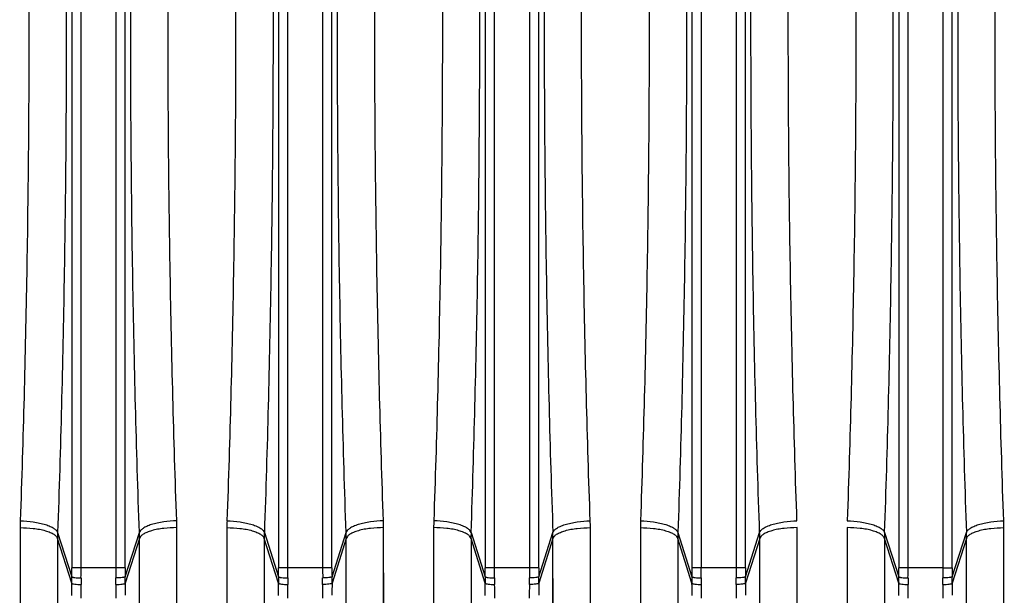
# Model space of a CAD drawing. Extents: x -1490 to 1181, y 8 to 1663.
# Tile 40 of 72: x -652 to -547, y 1432 to 1493. Entities that reach past the tile are written whole.
import ezdxf

# ---------------------------------------------------------------- set-up
doc = ezdxf.new("R2010")
doc.units = 0
doc.header["$LTSCALE"] = 65.395
doc.layers.get('0').update_dxf_attribs({"linetype": 'CONTINUOUS'})

msp = doc.modelspace()

# ---------------------------------------------------------------- linework, layer by layer
at = {"color": 9, "linetype": 'CONTINUOUS'}
for p, q in [((-646.42, 1551.25), (-646.42, 1434.52)), ((-645.42, 1434.52), (-645.42, 1551.25)), ((-641.72, 1551.25), (-641.72, 1434.52)), ((-640.73, 1434.52), (-640.73, 1551.25)), ((-624.42, 1551.25), (-624.42, 1434.52)), ((-623.42, 1434.52), (-623.42, 1551.25)), ((-619.72, 1551.25), (-619.72, 1434.52)), ((-618.73, 1434.52), (-618.73, 1551.25)), ((-602.42, 1551.25), (-602.42, 1434.52)), ((-601.42, 1434.52), (-601.42, 1551.25)), ((-597.72, 1551.25), (-597.72, 1434.52)), ((-596.73, 1434.52), (-596.73, 1551.25)), ((-580.42, 1551.25), (-580.42, 1434.52)), ((-579.42, 1434.52), (-579.42, 1551.25)), ((-575.72, 1551.25), (-575.72, 1434.52)), ((-574.73, 1434.52), (-574.73, 1551.25)), ((-558.42, 1551.25), (-558.42, 1434.52)), ((-557.42, 1434.52), (-557.42, 1551.25)), ((-553.72, 1551.25), (-553.72, 1434.52)), ((-552.73, 1434.52), (-552.73, 1551.25)), ((-647.93, 1437.64), (-647.98, 1342.11)), ((-646.42, 1432.88), (-647.93, 1437.64)), ((-647.92, 1438.27), (-646.42, 1433.54)), ((-640.72, 1433.54), (-639.22, 1438.27)), ((-639.21, 1437.64), (-640.72, 1432.88)), ((-639.17, 1342.11), (-639.21, 1437.64)), ((-639.21, 1429.16), (-639.21, 1437.64)), ((-625.93, 1437.64), (-625.98, 1342.11)), ((-624.42, 1432.88), (-625.93, 1437.64)), ((-625.92, 1438.27), (-624.42, 1433.54)), ((-618.72, 1433.54), (-617.22, 1438.27)), ((-617.21, 1437.64), (-618.72, 1432.88)), ((-617.17, 1342.11), (-617.21, 1437.64)), ((-617.21, 1429.16), (-617.21, 1437.64)), ((-603.93, 1437.64), (-603.98, 1342.11)), ((-602.42, 1432.88), (-603.93, 1437.64)), ((-603.92, 1438.27), (-602.42, 1433.54)), ((-596.72, 1433.54), (-595.22, 1438.27)), ((-595.21, 1437.64), (-596.72, 1432.88)), ((-595.17, 1342.11), (-595.21, 1437.64)), ((-595.21, 1429.16), (-595.21, 1437.64)), ((-581.93, 1437.64), (-581.98, 1342.11)), ((-580.42, 1432.88), (-581.93, 1437.64)), ((-581.92, 1438.27), (-580.42, 1433.54)), ((-574.72, 1433.54), (-573.22, 1438.27)), ((-573.21, 1437.64), (-574.72, 1432.88)), ((-573.17, 1342.11), (-573.21, 1437.64)), ((-573.21, 1429.16), (-573.21, 1437.64)), ((-559.93, 1437.64), (-559.98, 1342.11)), ((-558.42, 1432.88), (-559.93, 1437.64)), ((-559.92, 1438.27), (-558.42, 1433.54)), ((-552.72, 1433.54), (-551.22, 1438.27)), ((-551.21, 1437.64), (-552.72, 1432.88)), ((-551.17, 1342.11), (-551.21, 1437.64)), ((-551.21, 1429.16), (-551.21, 1437.64)), ((-640.73, 1434.52), (-646.42, 1434.52)), ((-618.73, 1434.52), (-624.42, 1434.52)), ((-596.73, 1434.52), (-602.42, 1434.52)), ((-574.73, 1434.52), (-580.42, 1434.52)), ((-553.72, 1434.52), (-558.42, 1434.52))]:
    msp.add_line(p, q, dxfattribs=at)
at = {"color": 2, "linetype": 'CONTINUOUS'}
for p, q in [((-651.91, 1438.79), (-651.96, 1345.24)), ((-635.19, 1345.24), (-635.23, 1438.79)), ((-629.91, 1438.79), (-629.96, 1345.24)), ((-613.19, 1345.24), (-613.23, 1438.79)), ((-607.91, 1438.79), (-607.96, 1345.24)), ((-591.19, 1345.24), (-591.23, 1438.79)), ((-585.91, 1438.79), (-585.96, 1345.24)), ((-569.19, 1345.24), (-569.23, 1438.79)), ((-563.91, 1438.79), (-563.96, 1345.24)), ((-547.19, 1345.24), (-547.23, 1438.79)), ((-553.72, 1434.52), (-552.73, 1434.52))]:
    msp.add_line(p, q, dxfattribs=at)
for points in [[(-651.91, 1438.79), (-651.91, 1430.48), (-651.91, 1426.39), (-651.92, 1422.35), (-651.92, 1418.35), (-651.92, 1414.4), (-651.92, 1410.5), (-651.92, 1406.66), (-651.92, 1402.88)], [(-635.22, 1410.5), (-635.23, 1418.35), (-635.23, 1422.35), (-635.23, 1426.39), (-635.23, 1430.48), (-635.23, 1434.62), (-635.23, 1438.79)], [(-629.91, 1438.79), (-629.91, 1430.48), (-629.91, 1426.39), (-629.92, 1422.35), (-629.92, 1418.35), (-629.92, 1414.4), (-629.92, 1410.5), (-629.92, 1406.66), (-629.92, 1402.88)], [(-613.22, 1410.5), (-613.23, 1418.35), (-613.23, 1422.35), (-613.23, 1426.39), (-613.23, 1430.48), (-613.23, 1434.62), (-613.23, 1438.79)], [(-607.91, 1438.79), (-607.91, 1430.48), (-607.91, 1426.39), (-607.92, 1422.35), (-607.92, 1418.35), (-607.92, 1414.4), (-607.92, 1410.5), (-607.92, 1406.66), (-607.92, 1402.88)], [(-591.22, 1410.5), (-591.23, 1418.35), (-591.23, 1422.35), (-591.23, 1426.39), (-591.23, 1430.48), (-591.23, 1434.62), (-591.23, 1438.79)], [(-585.91, 1438.79), (-585.91, 1430.48), (-585.91, 1426.39), (-585.92, 1422.35), (-585.92, 1418.35), (-585.92, 1414.4), (-585.92, 1410.5), (-585.92, 1406.66), (-585.92, 1402.88)], [(-569.22, 1410.5), (-569.23, 1418.35), (-569.23, 1422.35), (-569.23, 1426.39), (-569.23, 1430.48), (-569.23, 1434.62), (-569.23, 1438.79)], [(-563.91, 1438.79), (-563.91, 1430.48), (-563.91, 1426.39), (-563.92, 1422.35), (-563.92, 1418.35), (-563.92, 1414.4), (-563.92, 1410.5), (-563.92, 1406.66), (-563.92, 1402.88)], [(-547.22, 1410.5), (-547.23, 1418.35), (-547.23, 1422.35), (-547.23, 1426.39), (-547.23, 1430.48), (-547.23, 1434.62), (-547.23, 1438.79)]]:
    msp.add_lwpolyline(points, dxfattribs=at)
at = {"color": 9, "linetype": 'CONTINUOUS'}
for points in [[(-647.93, 1437.64), (-647.93, 1424.98), (-647.94, 1420.85), (-647.94, 1416.76), (-647.94, 1412.73), (-647.94, 1408.75), (-647.94, 1404.83), (-647.94, 1400.97), (-647.94, 1397.17)], [(-625.93, 1437.64), (-625.93, 1424.98), (-625.94, 1420.85), (-625.94, 1416.76), (-625.94, 1412.73), (-625.94, 1408.75), (-625.94, 1404.83), (-625.94, 1400.97), (-625.94, 1397.17)], [(-603.93, 1437.64), (-603.93, 1424.98), (-603.94, 1420.85), (-603.94, 1416.76), (-603.94, 1412.73), (-603.94, 1408.75), (-603.94, 1404.83), (-603.94, 1400.97), (-603.94, 1397.17)], [(-581.93, 1437.64), (-581.93, 1424.98), (-581.94, 1420.85), (-581.94, 1416.76), (-581.94, 1412.73), (-581.94, 1408.75), (-581.94, 1404.83), (-581.94, 1400.97), (-581.94, 1397.17)], [(-559.93, 1437.64), (-559.93, 1424.98), (-559.94, 1420.85), (-559.94, 1416.76), (-559.94, 1412.73), (-559.94, 1408.75), (-559.94, 1404.83), (-559.94, 1400.97), (-559.94, 1397.17)]]:
    msp.add_lwpolyline(points, dxfattribs=at)
at = {"color": 2, "linetype": 'CONTINUOUS'}
for centre, radius, start, end in [((-630.45, 1438.77), 21.46, 177.9845, 179.9499), ((-656.69, 1438.77), 21.46, 0.0501, 2.0155), ((-608.45, 1438.77), 21.46, 177.9845, 179.9499), ((-634.69, 1438.77), 21.46, 0.0501, 2.0155), ((-586.45, 1438.77), 21.46, 177.9845, 179.9499), ((-612.69, 1438.77), 21.46, 0.0501, 2.0155), ((-564.45, 1438.77), 21.46, 177.9845, 179.9499), ((-568.69, 1438.77), 21.46, 0.0501, 2.0155), ((-591.4, 1437.64), 18.19, 0.0163, 1.9938), ((-541.75, 1437.64), 18.19, 178.0062, 179.9837), ((-448.6, 1434.52), 105.13, 179.9992, 180.5895), ((-467.58, 1434.52), 85.15, 179.9991, 180.6551), ((-531.03, 1431.28), 110.7, 179.2477, 179.996), ((-549.23, 1431.56), 91.5, 179.1726, 179.9876), ((-443.03, 1431.28), 110.7, 179.2477, 179.996), ((-461.23, 1431.56), 91.5, 179.1726, 179.9876)]:
    msp.add_arc(centre, radius, start, end, dxfattribs=at)
at = {"color": 9, "linetype": 'CONTINUOUS'}
for centre, radius, start, end in [((-629.75, 1437.64), 18.19, 178.0062, 179.9837), ((-657.4, 1437.64), 18.19, 0.0163, 1.9938), ((-607.75, 1437.64), 18.19, 178.0062, 179.9837), ((-635.4, 1437.64), 18.19, 0.0163, 1.9938), ((-585.75, 1437.64), 18.19, 178.0062, 179.9837), ((-613.4, 1437.64), 18.19, 0.0163, 1.9938), ((-563.75, 1437.64), 18.19, 178.0062, 179.9837), ((-569.4, 1437.64), 18.19, 0.0163, 1.9938), ((-731.54, 1434.52), 85.13, 359.3448, 0.001), ((-750.5, 1434.52), 105.07, 359.4103, 0.0009), ((-536.62, 1434.52), 105.1, 179.9991, 180.5896), ((-555.6, 1434.52), 85.13, 179.999, 180.6552), ((-709.54, 1434.52), 85.13, 359.3448, 0.001), ((-728.5, 1434.52), 105.07, 359.4103, 0.0009), ((-514.62, 1434.52), 105.1, 179.9991, 180.5896), ((-533.6, 1434.52), 85.13, 179.999, 180.6552), ((-687.54, 1434.52), 85.13, 359.3448, 0.001), ((-706.5, 1434.52), 105.07, 359.4103, 0.0009), ((-492.62, 1434.52), 105.1, 179.9991, 180.5896), ((-511.6, 1434.52), 85.13, 179.999, 180.6552), ((-665.54, 1434.52), 85.13, 359.3448, 0.001), ((-684.5, 1434.52), 105.07, 359.4103, 0.0009), ((-470.62, 1434.52), 105.1, 179.9991, 180.5896), ((-489.6, 1434.52), 85.13, 179.999, 180.6552), ((-643.54, 1434.52), 85.13, 359.3448, 0.001), ((-662.5, 1434.52), 105.07, 359.4103, 0.0009), ((-621.16, 1433.22), 25.27, 179.2729, 180.7765), ((-615.25, 1433.12), 30.18, 179.4007, 180.7331), ((-671.88, 1433.12), 30.16, 359.2669, 0.5994), ((-665.99, 1433.22), 25.27, 359.2238, 0.7271), ((-599.16, 1433.22), 25.27, 179.2729, 180.7765), ((-593.25, 1433.12), 30.18, 179.4007, 180.7331), ((-649.88, 1433.12), 30.16, 359.2669, 0.5994), ((-643.99, 1433.22), 25.27, 359.2238, 0.7271), ((-577.16, 1433.22), 25.27, 179.2729, 180.7765), ((-571.25, 1433.12), 30.18, 179.4007, 180.7331), ((-627.88, 1433.12), 30.16, 359.2669, 0.5994), ((-621.99, 1433.22), 25.27, 359.2238, 0.7271), ((-555.16, 1433.22), 25.27, 179.2729, 180.7765), ((-549.25, 1433.12), 30.18, 179.4007, 180.7331), ((-605.88, 1433.12), 30.16, 359.2669, 0.5994), ((-599.99, 1433.22), 25.27, 359.2238, 0.7271), ((-533.16, 1433.22), 25.27, 179.2729, 180.7765), ((-527.25, 1433.12), 30.18, 179.4007, 180.7331), ((-583.88, 1433.12), 30.16, 359.2669, 0.5994), ((-577.99, 1433.22), 25.27, 359.2238, 0.7271), ((-736.2, 1431.57), 89.79, 0.0047, 0.8352), ((-756.08, 1431.28), 110.67, 0.004, 0.7523), ((-714.2, 1431.57), 89.79, 0.0047, 0.8352), ((-734.08, 1431.28), 110.67, 0.004, 0.7523), ((-506.85, 1431.27), 112.88, 179.255, 179.9887), ((-527.2, 1431.56), 91.53, 179.1727, 179.9874), ((-692.2, 1431.57), 89.79, 0.0047, 0.8352), ((-712.08, 1431.28), 110.67, 0.004, 0.7523), ((-484.85, 1431.27), 112.88, 179.255, 179.9887), ((-505.2, 1431.56), 91.53, 179.1727, 179.9874), ((-670.2, 1431.57), 89.79, 0.0047, 0.8352), ((-690.08, 1431.28), 110.67, 0.004, 0.7523), ((-462.85, 1431.27), 112.88, 179.255, 179.9887), ((-483.2, 1431.56), 91.53, 179.1727, 179.9874), ((-648.2, 1431.57), 89.79, 0.0047, 0.8352), ((-668.08, 1431.28), 110.67, 0.004, 0.7523)]:
    msp.add_arc(centre, radius, start, end, dxfattribs=at)
for points, knots in [([(-647.92, 1547.49), (-647.61, 1538.51), (-647.15, 1520.31), (-646.92, 1492.88), (-647.15, 1465.46), (-647.61, 1447.25), (-647.92, 1438.27)], [0, 0, 0, 0, 0.246782, 0.5, 0.753218, 1, 1, 1, 1]), ([(-639.22, 1438.27), (-639.54, 1447.25), (-640, 1465.46), (-640.22, 1492.88), (-640, 1520.31), (-639.54, 1538.51), (-639.22, 1547.49)], [0, 0, 0, 0, 0.246782, 0.5, 0.753218, 1, 1, 1, 1]), ([(-625.92, 1547.49), (-625.61, 1538.51), (-625.15, 1520.31), (-624.92, 1492.88), (-625.15, 1465.46), (-625.61, 1447.25), (-625.92, 1438.27)], [0, 0, 0, 0, 0.246782, 0.5, 0.753218, 1, 1, 1, 1]), ([(-617.22, 1438.27), (-617.54, 1447.25), (-618, 1465.46), (-618.22, 1492.88), (-618, 1520.31), (-617.54, 1538.51), (-617.22, 1547.49)], [0, 0, 0, 0, 0.246782, 0.5, 0.753218, 1, 1, 1, 1]), ([(-603.92, 1438.27), (-603.61, 1447.25), (-603.15, 1465.46), (-602.92, 1492.88), (-603.15, 1520.31), (-603.61, 1538.51), (-603.92, 1547.49)], [0, 0, 0, 0, 0.246782, 0.5, 0.753218, 1, 1, 1, 1]), ([(-595.22, 1547.49), (-595.54, 1538.51), (-596, 1520.31), (-596.22, 1492.88), (-596, 1465.46), (-595.54, 1447.25), (-595.22, 1438.27)], [0, 0, 0, 0, 0.246782, 0.5, 0.753218, 1, 1, 1, 1]), ([(-581.92, 1547.49), (-581.61, 1538.51), (-581.15, 1520.31), (-580.92, 1492.88), (-581.15, 1465.46), (-581.61, 1447.25), (-581.92, 1438.27)], [0, 0, 0, 0, 0.246782, 0.5, 0.753218, 1, 1, 1, 1]), ([(-573.22, 1438.27), (-573.54, 1447.25), (-574, 1465.46), (-574.22, 1492.88), (-574, 1520.31), (-573.54, 1538.51), (-573.22, 1547.49)], [0, 0, 0, 0, 0.246782, 0.5, 0.753218, 1, 1, 1, 1]), ([(-559.92, 1438.27), (-559.61, 1447.25), (-559.15, 1465.46), (-558.92, 1492.88), (-559.15, 1520.31), (-559.61, 1538.51), (-559.92, 1547.49)], [0, 0, 0, 0, 0.246782, 0.5, 0.753218, 1, 1, 1, 1]), ([(-551.22, 1547.49), (-551.54, 1538.51), (-552, 1520.31), (-552.22, 1492.88), (-552, 1465.46), (-551.54, 1447.25), (-551.22, 1438.27)], [0, 0, 0, 0, 0.246782, 0.5, 0.753218, 1, 1, 1, 1]), ([(-651.91, 1438.79), (-651.45, 1438.79), (-650.75, 1438.75), (-649.86, 1438.62), (-649.25, 1438.48), (-648.74, 1438.3), (-648.34, 1438.11), (-648.07, 1437.89), (-647.96, 1437.72), (-647.93, 1437.64)], [0, 0, 0, 0, 0.324604, 0.484615, 0.632095, 0.759509, 0.862951, 0.941419, 1, 1, 1, 1]), ([(-651.9, 1439.53), (-651.43, 1439.51), (-650.74, 1439.45), (-649.85, 1439.29), (-649.24, 1439.14), (-648.73, 1438.95), (-648.33, 1438.74), (-648.06, 1438.52), (-647.95, 1438.35), (-647.92, 1438.27)], [0, 0, 0, 0, 0.32349, 0.483365, 0.630994, 0.758783, 0.862695, 0.94151, 1, 1, 1, 1]), ([(-635.25, 1439.53), (-635.71, 1439.51), (-636.4, 1439.45), (-637.3, 1439.29), (-637.9, 1439.14), (-638.42, 1438.95), (-638.81, 1438.74), (-639.09, 1438.52), (-639.2, 1438.35), (-639.22, 1438.27)], [0, 0, 0, 0, 0.323501, 0.48338, 0.63101, 0.758798, 0.862705, 0.941515, 1, 1, 1, 1]), ([(-635.23, 1438.79), (-635.7, 1438.79), (-636.39, 1438.75), (-637.28, 1438.62), (-637.89, 1438.48), (-638.4, 1438.3), (-638.8, 1438.11), (-639.08, 1437.89), (-639.19, 1437.72), (-639.21, 1437.64)], [0, 0, 0, 0, 0.324603, 0.484613, 0.632093, 0.759508, 0.862951, 0.941419, 1, 1, 1, 1]), ([(-629.91, 1438.79), (-629.45, 1438.79), (-628.75, 1438.75), (-627.86, 1438.62), (-627.25, 1438.48), (-626.74, 1438.3), (-626.34, 1438.11), (-626.07, 1437.89), (-625.96, 1437.72), (-625.93, 1437.64)], [0, 0, 0, 0, 0.324604, 0.484615, 0.632095, 0.759509, 0.862951, 0.941419, 1, 1, 1, 1]), ([(-629.9, 1439.53), (-629.43, 1439.51), (-628.74, 1439.45), (-627.85, 1439.29), (-627.24, 1439.14), (-626.73, 1438.95), (-626.33, 1438.74), (-626.06, 1438.52), (-625.95, 1438.35), (-625.92, 1438.27)], [0, 0, 0, 0, 0.32349, 0.483365, 0.630994, 0.758783, 0.862695, 0.94151, 1, 1, 1, 1]), ([(-613.25, 1439.53), (-613.71, 1439.51), (-614.4, 1439.45), (-615.3, 1439.29), (-615.9, 1439.14), (-616.42, 1438.95), (-616.81, 1438.74), (-617.09, 1438.52), (-617.2, 1438.35), (-617.22, 1438.27)], [0, 0, 0, 0, 0.323501, 0.48338, 0.63101, 0.758798, 0.862705, 0.941515, 1, 1, 1, 1]), ([(-613.23, 1438.79), (-613.7, 1438.79), (-614.39, 1438.75), (-615.28, 1438.62), (-615.89, 1438.48), (-616.4, 1438.3), (-616.8, 1438.11), (-617.08, 1437.89), (-617.19, 1437.72), (-617.21, 1437.64)], [0, 0, 0, 0, 0.324603, 0.484613, 0.632093, 0.759508, 0.862951, 0.941419, 1, 1, 1, 1]), ([(-603.93, 1437.64), (-603.96, 1437.72), (-604.07, 1437.89), (-604.34, 1438.11), (-604.74, 1438.3), (-605.25, 1438.48), (-605.86, 1438.62), (-606.75, 1438.75), (-607.45, 1438.79), (-607.91, 1438.79)], [0, 0, 0, 0, 0.058581, 0.137049, 0.240492, 0.367907, 0.515387, 0.675397, 1, 1, 1, 1]), ([(-603.92, 1438.27), (-603.95, 1438.35), (-604.06, 1438.52), (-604.33, 1438.74), (-604.73, 1438.95), (-605.24, 1439.14), (-605.85, 1439.29), (-606.74, 1439.45), (-607.43, 1439.51), (-607.9, 1439.53)], [0, 0, 0, 0, 0.058485, 0.137295, 0.241202, 0.36899, 0.51662, 0.676499, 1, 1, 1, 1]), ([(-595.22, 1438.27), (-595.2, 1438.35), (-595.09, 1438.52), (-594.81, 1438.74), (-594.42, 1438.95), (-593.9, 1439.14), (-593.3, 1439.29), (-592.4, 1439.45), (-591.71, 1439.51), (-591.25, 1439.53)], [0, 0, 0, 0, 0.05849, 0.137305, 0.241217, 0.369006, 0.516635, 0.67651, 1, 1, 1, 1]), ([(-595.21, 1437.64), (-595.19, 1437.72), (-595.08, 1437.89), (-594.8, 1438.11), (-594.4, 1438.3), (-593.89, 1438.48), (-593.28, 1438.62), (-592.39, 1438.75), (-591.7, 1438.79), (-591.23, 1438.79)], [0, 0, 0, 0, 0.058581, 0.137049, 0.240491, 0.367905, 0.515385, 0.675396, 1, 1, 1, 1]), ([(-585.91, 1438.79), (-585.45, 1438.79), (-584.75, 1438.75), (-583.86, 1438.62), (-583.25, 1438.48), (-582.74, 1438.3), (-582.34, 1438.11), (-582.07, 1437.89), (-581.96, 1437.72), (-581.93, 1437.64)], [0, 0, 0, 0, 0.324604, 0.484615, 0.632095, 0.759509, 0.862951, 0.941419, 1, 1, 1, 1]), ([(-585.9, 1439.53), (-585.43, 1439.51), (-584.74, 1439.45), (-583.85, 1439.29), (-583.24, 1439.14), (-582.73, 1438.95), (-582.33, 1438.74), (-582.06, 1438.52), (-581.95, 1438.35), (-581.92, 1438.27)], [0, 0, 0, 0, 0.32349, 0.483365, 0.630994, 0.758783, 0.862695, 0.94151, 1, 1, 1, 1]), ([(-551.22, 1438.27), (-551.2, 1438.35), (-551.09, 1438.52), (-550.81, 1438.74), (-550.42, 1438.95), (-549.9, 1439.14), (-549.3, 1439.29), (-548.4, 1439.45), (-547.71, 1439.51), (-547.25, 1439.53)], [0, 0, 0, 0, 0.05849, 0.137305, 0.241217, 0.369006, 0.516635, 0.67651, 1, 1, 1, 1]), ([(-551.21, 1437.64), (-551.19, 1437.72), (-551.08, 1437.89), (-550.8, 1438.11), (-550.4, 1438.3), (-549.89, 1438.48), (-549.28, 1438.62), (-548.39, 1438.75), (-547.7, 1438.79), (-547.23, 1438.79)], [0, 0, 0, 0, 0.058581, 0.137049, 0.240491, 0.367905, 0.515385, 0.675396, 1, 1, 1, 1]), ([(-646.42, 1433.54), (-646.41, 1433.54), (-646.38, 1433.52), (-646.31, 1433.5), (-646.22, 1433.49), (-646.03, 1433.46), (-645.77, 1433.44), (-645.54, 1433.44), (-645.43, 1433.44)], [0, 0, 0, 0, 0.037373, 0.104582, 0.204228, 0.333343, 0.655107, 1, 1, 1, 1]), ([(-640.72, 1433.54), (-640.73, 1433.54), (-640.76, 1433.52), (-640.83, 1433.5), (-640.93, 1433.49), (-641.11, 1433.46), (-641.38, 1433.44), (-641.6, 1433.44), (-641.72, 1433.44)], [0, 0, 0, 0, 0.037373, 0.104582, 0.204228, 0.333343, 0.655107, 1, 1, 1, 1]), ([(-624.42, 1433.54), (-624.41, 1433.54), (-624.38, 1433.52), (-624.31, 1433.5), (-624.22, 1433.49), (-624.03, 1433.46), (-623.77, 1433.44), (-623.54, 1433.44), (-623.43, 1433.44)], [0, 0, 0, 0, 0.037373, 0.104582, 0.204228, 0.333343, 0.655107, 1, 1, 1, 1]), ([(-618.72, 1433.54), (-618.73, 1433.54), (-618.76, 1433.52), (-618.83, 1433.5), (-618.93, 1433.49), (-619.11, 1433.46), (-619.38, 1433.44), (-619.6, 1433.44), (-619.72, 1433.44)], [0, 0, 0, 0, 0.037373, 0.104582, 0.204228, 0.333343, 0.655107, 1, 1, 1, 1]), ([(-602.42, 1433.54), (-602.41, 1433.54), (-602.38, 1433.52), (-602.31, 1433.5), (-602.22, 1433.49), (-602.03, 1433.46), (-601.77, 1433.44), (-601.54, 1433.44), (-601.43, 1433.44)], [0, 0, 0, 0, 0.037373, 0.104582, 0.204228, 0.333343, 0.655107, 1, 1, 1, 1]), ([(-596.72, 1433.54), (-596.73, 1433.54), (-596.76, 1433.52), (-596.83, 1433.5), (-596.93, 1433.49), (-597.11, 1433.46), (-597.38, 1433.44), (-597.6, 1433.44), (-597.72, 1433.44)], [0, 0, 0, 0, 0.037373, 0.104582, 0.204228, 0.333343, 0.655107, 1, 1, 1, 1]), ([(-580.42, 1433.54), (-580.41, 1433.54), (-580.38, 1433.52), (-580.31, 1433.5), (-580.22, 1433.49), (-580.03, 1433.46), (-579.77, 1433.44), (-579.54, 1433.44), (-579.43, 1433.44)], [0, 0, 0, 0, 0.037373, 0.104582, 0.204228, 0.333343, 0.655107, 1, 1, 1, 1]), ([(-574.72, 1433.54), (-574.73, 1433.54), (-574.76, 1433.52), (-574.83, 1433.5), (-574.93, 1433.49), (-575.11, 1433.46), (-575.38, 1433.44), (-575.6, 1433.44), (-575.72, 1433.44)], [0, 0, 0, 0, 0.037373, 0.104582, 0.204228, 0.333343, 0.655107, 1, 1, 1, 1]), ([(-558.42, 1433.54), (-558.41, 1433.54), (-558.38, 1433.52), (-558.31, 1433.5), (-558.22, 1433.49), (-558.03, 1433.46), (-557.77, 1433.44), (-557.54, 1433.44), (-557.43, 1433.44)], [0, 0, 0, 0, 0.037373, 0.104582, 0.204228, 0.333343, 0.655107, 1, 1, 1, 1]), ([(-646.42, 1432.88), (-646.41, 1432.87), (-646.38, 1432.84), (-646.28, 1432.8), (-646.07, 1432.76), (-645.77, 1432.74), (-645.54, 1432.73), (-645.43, 1432.73)], [0, 0, 0, 0, 0.042827, 0.112227, 0.340567, 0.659167, 1, 1, 1, 1]), ([(-624.42, 1432.88), (-624.41, 1432.87), (-624.38, 1432.84), (-624.28, 1432.8), (-624.07, 1432.76), (-623.77, 1432.74), (-623.54, 1432.73), (-623.43, 1432.73)], [0, 0, 0, 0, 0.042827, 0.112227, 0.340567, 0.659167, 1, 1, 1, 1]), ([(-618.72, 1432.88), (-618.73, 1432.87), (-618.76, 1432.84), (-618.87, 1432.8), (-619.08, 1432.76), (-619.38, 1432.74), (-619.6, 1432.73), (-619.72, 1432.73)], [0, 0, 0, 0, 0.042827, 0.112228, 0.340568, 0.659167, 1, 1, 1, 1]), ([(-602.42, 1432.88), (-602.41, 1432.87), (-602.38, 1432.84), (-602.28, 1432.8), (-602.07, 1432.76), (-601.77, 1432.74), (-601.54, 1432.73), (-601.43, 1432.73)], [0, 0, 0, 0, 0.042827, 0.112227, 0.340567, 0.659167, 1, 1, 1, 1]), ([(-596.72, 1432.88), (-596.73, 1432.87), (-596.76, 1432.84), (-596.87, 1432.8), (-597.08, 1432.76), (-597.38, 1432.74), (-597.6, 1432.73), (-597.72, 1432.73)], [0, 0, 0, 0, 0.042827, 0.112228, 0.340568, 0.659167, 1, 1, 1, 1]), ([(-580.42, 1432.88), (-580.41, 1432.87), (-580.38, 1432.84), (-580.28, 1432.8), (-580.07, 1432.76), (-579.77, 1432.74), (-579.54, 1432.73), (-579.43, 1432.73)], [0, 0, 0, 0, 0.042827, 0.112227, 0.340567, 0.659167, 1, 1, 1, 1]), ([(-574.72, 1432.88), (-574.73, 1432.87), (-574.76, 1432.84), (-574.87, 1432.8), (-575.08, 1432.76), (-575.38, 1432.74), (-575.6, 1432.73), (-575.72, 1432.73)], [0, 0, 0, 0, 0.042827, 0.112228, 0.340568, 0.659167, 1, 1, 1, 1]), ([(-558.42, 1432.88), (-558.41, 1432.87), (-558.38, 1432.84), (-558.28, 1432.8), (-558.07, 1432.76), (-557.77, 1432.74), (-557.54, 1432.73), (-557.43, 1432.73)], [0, 0, 0, 0, 0.042827, 0.112227, 0.340567, 0.659167, 1, 1, 1, 1])]:
    msp.add_open_spline(points, degree=3, knots=knots, dxfattribs=at)
at = {"color": 2, "linetype": 'CONTINUOUS'}
for points, knots in [([(-651.9, 1546.24), (-651.59, 1537.46), (-651.13, 1519.68), (-650.9, 1492.88), (-651.13, 1466.09), (-651.59, 1448.3), (-651.9, 1439.53)], [0, 0, 0, 0, 0.246786, 0.500001, 0.753216, 1, 1, 1, 1]), ([(-635.25, 1439.53), (-635.56, 1448.3), (-636.02, 1466.09), (-636.25, 1492.88), (-636.02, 1519.68), (-635.56, 1537.46), (-635.25, 1546.24)], [0, 0, 0, 0, 0.246786, 0.500001, 0.753216, 1, 1, 1, 1]), ([(-629.9, 1546.24), (-629.59, 1537.46), (-629.13, 1519.68), (-628.9, 1492.88), (-629.13, 1466.09), (-629.59, 1448.3), (-629.9, 1439.53)], [0, 0, 0, 0, 0.246786, 0.500001, 0.753216, 1, 1, 1, 1]), ([(-613.25, 1439.53), (-613.56, 1448.3), (-614.02, 1466.09), (-614.25, 1492.88), (-614.02, 1519.68), (-613.56, 1537.46), (-613.25, 1546.24)], [0, 0, 0, 0, 0.246786, 0.500001, 0.753216, 1, 1, 1, 1]), ([(-607.9, 1546.24), (-607.59, 1537.46), (-607.13, 1519.68), (-606.9, 1492.88), (-607.13, 1466.09), (-607.59, 1448.3), (-607.9, 1439.53)], [0, 0, 0, 0, 0.246784, 0.499999, 0.753214, 1, 1, 1, 1]), ([(-591.25, 1439.53), (-591.56, 1448.3), (-592.02, 1466.09), (-592.25, 1492.88), (-592.02, 1519.68), (-591.56, 1537.46), (-591.25, 1546.24)], [0, 0, 0, 0, 0.246784, 0.499999, 0.753214, 1, 1, 1, 1]), ([(-585.9, 1546.24), (-585.59, 1537.46), (-585.13, 1519.68), (-584.9, 1492.88), (-585.13, 1466.09), (-585.59, 1448.3), (-585.9, 1439.53)], [0, 0, 0, 0, 0.246786, 0.500001, 0.753216, 1, 1, 1, 1]), ([(-569.25, 1439.53), (-569.56, 1448.3), (-570.02, 1466.09), (-570.25, 1492.88), (-570.02, 1519.68), (-569.56, 1537.46), (-569.25, 1546.24)], [0, 0, 0, 0, 0.246786, 0.500001, 0.753216, 1, 1, 1, 1]), ([(-563.9, 1546.24), (-563.59, 1537.46), (-563.13, 1519.68), (-562.9, 1492.88), (-563.13, 1466.09), (-563.59, 1448.3), (-563.9, 1439.53)], [0, 0, 0, 0, 0.246784, 0.499999, 0.753214, 1, 1, 1, 1]), ([(-547.25, 1439.53), (-547.56, 1448.3), (-548.02, 1466.09), (-548.25, 1492.88), (-548.02, 1519.68), (-547.56, 1537.46), (-547.25, 1546.24)], [0, 0, 0, 0, 0.246784, 0.499999, 0.753214, 1, 1, 1, 1]), ([(-573.22, 1438.27), (-573.2, 1438.35), (-573.09, 1438.52), (-572.81, 1438.74), (-572.42, 1438.95), (-571.9, 1439.14), (-571.3, 1439.29), (-570.4, 1439.45), (-569.71, 1439.51), (-569.25, 1439.53)], [0, 0, 0, 0, 0.05849, 0.137305, 0.241217, 0.369006, 0.516635, 0.67651, 1, 1, 1, 1]), ([(-569.23, 1438.79), (-569.7, 1438.79), (-570.39, 1438.75), (-571.28, 1438.62), (-571.89, 1438.48), (-572.4, 1438.3), (-572.8, 1438.11), (-573.08, 1437.89), (-573.19, 1437.72), (-573.21, 1437.64)], [0, 0, 0, 0, 0.324603, 0.484613, 0.632093, 0.759508, 0.862951, 0.941419, 1, 1, 1, 1]), ([(-559.93, 1437.64), (-559.96, 1437.72), (-560.07, 1437.89), (-560.34, 1438.11), (-560.74, 1438.3), (-561.25, 1438.48), (-561.86, 1438.62), (-562.75, 1438.75), (-563.45, 1438.79), (-563.91, 1438.79)], [0, 0, 0, 0, 0.058581, 0.137049, 0.240492, 0.367907, 0.515387, 0.675397, 1, 1, 1, 1]), ([(-563.9, 1439.53), (-563.43, 1439.51), (-562.74, 1439.45), (-561.85, 1439.29), (-561.24, 1439.14), (-560.73, 1438.95), (-560.33, 1438.74), (-560.06, 1438.52), (-559.95, 1438.35), (-559.92, 1438.27)], [0, 0, 0, 0, 0.32349, 0.483365, 0.630994, 0.758783, 0.862695, 0.94151, 1, 1, 1, 1]), ([(-552.72, 1433.54), (-552.73, 1433.54), (-552.76, 1433.52), (-552.83, 1433.5), (-552.93, 1433.49), (-553.11, 1433.46), (-553.38, 1433.44), (-553.6, 1433.44), (-553.72, 1433.44)], [0, 0, 0, 0, 0.037373, 0.104583, 0.204229, 0.333344, 0.655108, 1, 1, 1, 1]), ([(-641.72, 1432.73), (-641.6, 1432.73), (-641.38, 1432.74), (-641.08, 1432.76), (-640.87, 1432.8), (-640.76, 1432.84), (-640.73, 1432.87), (-640.72, 1432.88)], [0, 0, 0, 0, 0.340833, 0.659432, 0.887772, 0.957173, 1, 1, 1, 1]), ([(-553.72, 1432.73), (-553.6, 1432.73), (-553.38, 1432.74), (-553.08, 1432.76), (-552.87, 1432.8), (-552.76, 1432.84), (-552.73, 1432.87), (-552.72, 1432.88)], [0, 0, 0, 0, 0.340833, 0.659432, 0.887772, 0.957173, 1, 1, 1, 1])]:
    msp.add_open_spline(points, degree=3, knots=knots, dxfattribs=at)

doc.saveas('drawing.dxf')
